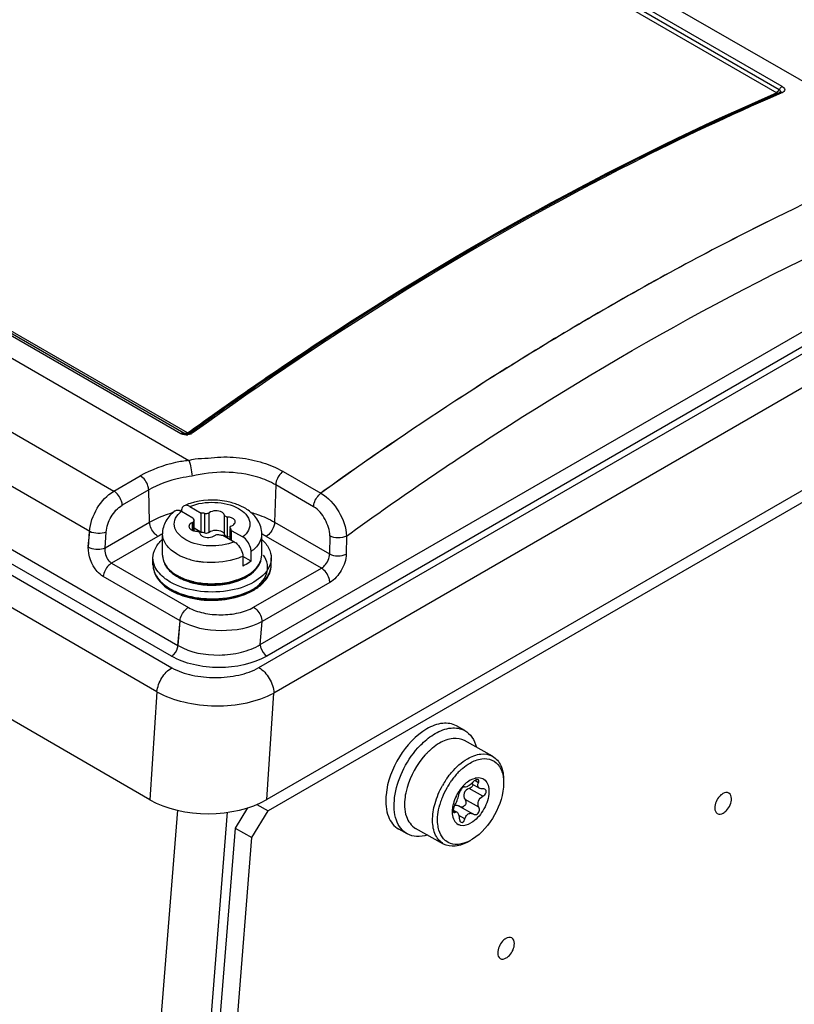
# Model space of a CAD drawing. Header units: inches. Extents: x 0 to 117, y 0 to 83.
# Tile 48 of 74: x 105.87 to 107.16, y 20.74 to 22.38. Entities that reach past the tile are written whole.
import ezdxf

# ---------------------------------------------------------------- set-up
doc = ezdxf.new("R2010")
doc.units = ezdxf.units.IN
doc.header["$LTSCALE"] = 6.431102
doc.header["$MEASUREMENT"] = 0
doc.layers.get('0').update_dxf_attribs({"linetype": 'CONTINUOUS'})

msp = doc.modelspace()

# ---------------------------------------------------------------- linework, layer by layer
at = {"color": 7, "linetype": 'CONTINUOUS'}
for p, q in [((97.9967, 27.5733), (107.371, 22.1611)), ((96.1307, 27.4291), (106.1488, 21.6452)), ((96.0241, 27.3675), (106.0238, 21.5943)), ((105.9835, 21.527), (95.9826, 27.3009)), ((99.8155, 26.4792), (107.1277, 22.2575)), ((99.8197, 26.4847), (107.1316, 22.2632)), ((107.1365, 22.2682), (99.8237, 26.4901)), ((98.8225, 25.9121), (106.1353, 21.6901)), ((106.14, 21.691), (98.8279, 25.9125)), ((106.1465, 21.6911), (98.8343, 25.9127)), ((106.2651, 21.3005), (110.7211, 23.8731)), ((106.2674, 21.3387), (110.6767, 23.8844)), ((110.6878, 23.8654), (106.2785, 21.3197)), ((110.7462, 23.8308), (106.2901, 21.2581)), ((110.7677, 23.6725), (106.2786, 21.0807)), ((110.7339, 23.6333), (106.2806, 21.0622)), ((107.1266, 22.2582), (107.1272, 22.2585)), ((107.1271, 22.258), (107.1281, 22.2567)), ((107.1272, 22.2585), (107.1285, 22.2594)), ((107.1273, 22.2574), (107.1277, 22.2575)), ((107.1274, 22.2574), (107.1281, 22.2567)), ((107.1283, 22.2563), (107.128, 22.2561)), ((107.1281, 22.2567), (107.1287, 22.2564)), ((107.1281, 22.2567), (107.1287, 22.2564)), ((107.1293, 22.2564), (107.1281, 22.2559)), ((107.1303, 22.2571), (107.1283, 22.2563)), ((107.1304, 22.2569), (107.1293, 22.2564)), ((107.1301, 22.261), (107.1316, 22.2632)), ((107.1315, 22.2577), (107.1303, 22.2571)), ((107.1317, 22.2574), (107.1304, 22.2569)), ((107.1335, 22.2564), (107.1311, 22.2554)), ((107.1327, 22.2582), (107.1315, 22.2577)), ((107.1331, 22.2584), (107.1332, 22.2584)), ((107.1332, 22.2584), (107.1332, 22.2584)), ((107.1332, 22.2584), (107.1332, 22.2584)), ((107.134, 22.2567), (107.1335, 22.2564)), ((107.1339, 22.2598), (107.1339, 22.2605)), ((107.1365, 22.2577), (107.134, 22.2567)), ((104.6769, 22.1765), (106.1304, 21.3373)), ((106.1196, 21.3194), (104.6658, 22.1587)), ((104.6496, 22.1494), (106.1204, 21.3002)), ((106.0955, 21.2602), (104.6247, 22.1094)), ((106.0838, 21.0804), (104.6736, 21.8945)), ((106.371, 21.8432), (106.3676, 21.8409)), ((106.2625, 21.77), (106.2568, 21.766)), ((106.1401, 21.6909), (106.14, 21.691)), ((106.14, 21.691), (106.1402, 21.6908)), ((106.1404, 21.6908), (106.1401, 21.6909)), ((106.1436, 21.6907), (106.1455, 21.6915)), ((106.1437, 21.6907), (106.1447, 21.6913)), ((106.1455, 21.6915), (106.1463, 21.692)), ((106.1463, 21.692), (106.1477, 21.6916)), ((106.1465, 21.6911), (106.1468, 21.6913)), ((106.1468, 21.6913), (106.1473, 21.6917)), ((106.1473, 21.6917), (106.1499, 21.6935)), ((106.1477, 21.6916), (106.1487, 21.6912)), ((106.1477, 21.6916), (106.1488, 21.6912)), ((106.1484, 21.6901), (106.1506, 21.691)), ((106.1488, 21.6912), (106.1501, 21.691)), ((106.149, 21.6911), (106.15, 21.6909)), ((106.15, 21.6909), (106.1493, 21.6907)), ((106.1499, 21.6935), (106.1503, 21.6938)), ((106.1503, 21.6938), (106.1507, 21.6941)), ((106.1521, 21.6921), (106.1517, 21.6917)), ((106.1545, 21.6938), (106.1521, 21.6921)), ((106.1528, 21.6924), (106.1521, 21.6921)), ((106.156, 21.6917), (106.1531, 21.69)), ((106.1408, 21.6906), (106.142, 21.6901)), ((106.1414, 21.6904), (106.1424, 21.6904)), ((106.1416, 21.6903), (106.1424, 21.6904)), ((106.1424, 21.6904), (106.1437, 21.6907)), ((106.1424, 21.6904), (106.1429, 21.6905)), ((106.1427, 21.6899), (106.1456, 21.6897)), ((106.1429, 21.6905), (106.1436, 21.6907)), ((106.1457, 21.69), (106.1451, 21.69)), ((106.1463, 21.69), (106.1457, 21.69)), ((106.3054, 21.6272), (106.3685, 21.5907)), ((106.0238, 21.5943), (106.0678, 21.6197)), ((106.0817, 21.5962), (106.0375, 21.5707)), ((106.0833, 21.5425), (106.0817, 21.5962)), ((106.2932, 21.6047), (106.2913, 21.5425)), ((106.3563, 21.5683), (106.2932, 21.6047)), ((106.3736, 21.5948), (106.3682, 21.5909)), ((106.3737, 21.5946), (106.3684, 21.5908)), ((106.1363, 21.5607), (106.1554, 21.5497)), ((106.1503, 21.5687), (106.1693, 21.5577)), ((106.1567, 21.5283), (106.1567, 21.5449)), ((106.1573, 21.5281), (106.1573, 21.5449)), ((106.1693, 21.5256), (106.1693, 21.5577)), ((106.1752, 21.5248), (106.1752, 21.557)), ((106.1825, 21.526), (106.1825, 21.5581)), ((106.2077, 21.5221), (106.2077, 21.5542)), ((106.2131, 21.5189), (106.2131, 21.5511)), ((105.9812, 21.5019), (105.9835, 21.527)), ((105.9814, 21.5011), (105.9831, 21.5272)), ((106.0092, 21.4998), (106.0833, 21.5425)), ((106.1547, 21.5289), (106.1547, 21.5421)), ((106.1693, 21.5256), (106.1573, 21.5325)), ((106.2173, 21.5337), (106.2174, 21.5343)), ((106.2173, 21.5139), (106.2173, 21.5323)), ((106.2179, 21.5136), (106.2179, 21.5323)), ((106.2192, 21.5289), (106.2383, 21.5179)), ((106.2192, 21.5289), (106.2192, 21.5128)), ((106.2913, 21.5425), (106.3828, 21.4898)), ((106.0092, 21.4998), (106.0109, 21.5258)), ((106.0972, 21.519), (106.02, 21.4744)), ((106.1046, 21.4879), (106.1046, 21.5232)), ((106.2053, 21.5209), (106.2243, 21.5099)), ((106.2077, 21.5221), (106.2078, 21.5217)), ((106.2112, 21.5192), (106.2131, 21.5189)), ((106.2131, 21.5189), (106.2173, 21.5183)), ((106.27, 21.4879), (106.27, 21.5232)), ((106.3693, 21.4659), (106.2774, 21.519)), ((106.3832, 21.5197), (106.3828, 21.4898)), ((106.411, 21.5194), (106.4106, 21.4895)), ((105.9814, 21.5011), (105.984, 21.4999)), ((106.0889, 21.4718), (106.0889, 21.483)), ((106.2523, 21.4777), (106.2384, 21.4857)), ((106.2384, 21.4857), (106.2384, 21.4696)), ((106.2523, 21.4777), (106.2523, 21.4937)), ((106.2857, 21.4718), (106.2857, 21.483)), ((106.02, 21.4744), (106.1478, 21.4006)), ((106.2565, 21.4008), (106.3693, 21.4659)), ((106.1343, 21.3782), (106.0061, 21.4522)), ((106.3832, 21.4421), (106.2704, 21.377)), ((106.1304, 21.3373), (106.1343, 21.3782)), ((106.1307, 21.3372), (106.134, 21.3784)), ((106.2674, 21.3387), (106.2704, 21.377)), ((106.0955, 21.2602), (106.0838, 21.0804)), ((106.2786, 21.0807), (106.2901, 21.2581)), ((106.6079, 21.1956), (106.594, 21.2034)), ((106.6543, 21.1528), (106.6077, 21.1788)), ((106.6074, 21.1016), (106.6076, 21.1015)), ((106.6076, 21.1015), (106.6074, 21.1016)), ((106.6172, 21.1131), (106.6124, 21.1099)), ((106.6177, 21.1134), (106.6218, 21.1153)), ((106.6189, 21.1072), (106.6324, 21.0996)), ((106.6215, 21.1057), (106.6212, 21.1044)), ((106.6218, 21.1153), (106.6256, 21.1166)), ((106.6308, 21.1088), (106.6246, 21.1123)), ((106.6382, 21.0863), (106.6153, 21.099)), ((106.6406, 21.0985), (106.6415, 21.0981)), ((107.0378, 21.0906), (107.0373, 21.0903)), ((106.2618, 21.0726), (106.2806, 21.0622)), ((106.5878, 21.0683), (106.5872, 21.0627)), ((106.5989, 21.0695), (106.6225, 21.0564)), ((106.5993, 21.0693), (106.5989, 21.0695)), ((106.6314, 21.0681), (106.6085, 21.0808)), ((106.1298, 21.0628), (105.9478, 18.7811)), ((106.0284, 18.7438), (106.2132, 21.0595)), ((106.2461, 21.0668), (106.2255, 21.0331)), ((106.2534, 21.0175), (106.2806, 21.0622)), ((106.5872, 21.0627), (106.5872, 21.0572)), ((106.5888, 21.0632), (106.5951, 21.0597)), ((106.5917, 21.0594), (106.5889, 21.0609)), ((106.5936, 21.0601), (106.5951, 21.0597)), ((106.6082, 21.0484), (106.5983, 21.0539)), ((106.6219, 21.0567), (106.6225, 21.0564)), ((107.0242, 21.0667), (107.0242, 21.0664)), ((106.2255, 21.0331), (106.0402, 18.7105)), ((106.2255, 21.0331), (106.2534, 21.0175)), ((106.5121, 21.0236), (106.4981, 21.0314)), ((106.5728, 21.0067), (106.5262, 21.0327)), ((106.068, 18.695), (106.2534, 21.0175)), ((106.6167, 21.0121), (106.6146, 21.0109)), ((106.6207, 21.0147), (106.6187, 21.0134)), ((106.6764, 20.8493), (106.6759, 20.8489)), ((106.6628, 20.8253), (106.6628, 20.825))]:
    msp.add_line(p, q, dxfattribs=at)
for points in [[(107.1332, 22.2584), (107.1332, 22.2584), (107.1331, 22.2584), (107.133, 22.2583), (107.1328, 22.2582), (107.1327, 22.2582)], [(106.1414, 21.6904), (106.141, 21.6905), (106.1407, 21.6907), (106.1404, 21.6908)], [(106.1521, 21.6921), (106.1519, 21.6919), (106.1516, 21.6917), (106.1512, 21.6915), (106.1508, 21.6913), (106.1503, 21.6911), (106.15, 21.6909)], [(106.1439, 21.69), (106.1434, 21.69), (106.1428, 21.6901), (106.1423, 21.6902), (106.1419, 21.6903), (106.1414, 21.6904)], [(106.1451, 21.69), (106.1445, 21.69), (106.1439, 21.69)], [(106.1493, 21.6907), (106.1487, 21.6905), (106.1481, 21.6903), (106.1475, 21.6902), (106.1469, 21.6901), (106.1463, 21.69)]]:
    msp.add_lwpolyline(points, dxfattribs=at)
for centre, radius, start, end in [((108.8298, 18.3171), 4.2907, 113.366, 113.9187), ((107.1221, 22.2673), 0.0102, 308.9721, 313.4206), ((107.1213, 22.2682), 0.0114, 313.408, 317.3974), ((107.1207, 22.2687), 0.0122, 317.3814, 320.3178), ((107.1342, 22.2549), 0.00356, 126.6085, 135.7243), ((107.134, 22.2552), 0.00328, 107.6092, 126.6231), ((109.061, 18.1319), 4.3696, 112.7573, 116.2807), ((109.069, 18.1041), 4.3981, 112.7113, 116.2142), ((109.2166, 17.798), 4.7379, 116.1806, 120.0214), ((109.2823, 17.6786), 4.874, 116.2542, 119.9869), ((109.4638, 17.353), 5.2469, 119.9275, 123.1884), ((109.535, 17.2333), 5.386, 119.9477, 123.1249), ((109.5923, 16.9469), 5.8609, 123.38073, 124.62023), ((109.7114, 16.7743), 6.0705, 124.68614, 125.74304), ((109.8094, 16.8074), 5.8927, 123.09607, 125.66629), ((109.841, 16.7703), 5.941, 123.15644, 125.70576), ((106.1387, 21.6887), 0.00265, 60.0784, 67.219), ((106.1438, 21.6971), 0.00721, 240.0453, 245.0488), ((106.1401, 21.6984), 0.00849, 302.9604, 306.0412), ((106.1398, 21.6988), 0.00901, 306.0287, 307.9411), ((106.1515, 21.6988), 0.00818, 239.9872, 242.1453), ((106.1504, 21.6961), 0.00517, 251.4628, 254.5194), ((106.1461, 21.6995), 0.00964, 297.5412, 302.0039), ((106.1466, 21.6988), 0.00871, 302.0099, 305.8881), ((109.7713, 16.6907), 6.1734, 125.74047, 125.89058), ((106.1447, 21.6995), 0.00977, 253.9602, 258.0552), ((106.144, 21.7107), 0.0227, 270.7527, 277.5571), ((106.145, 21.7022), 0.0125, 272.7069, 276.1779), ((106.1451, 21.7023), 0.0127, 276.1078, 282.1366), ((106.1451, 21.7021), 0.0124, 282.1337, 285.1998), ((106.1447, 21.7084), 0.0203, 290.6144, 294.4103), ((106.183, 21.3433), 0.2237, 102.1044, 102.4929), ((106.1804, 21.4808), 0.0976, 107.7069, 113.8727), ((106.178, 21.3628), 0.2037, 105.8404, 106.4053), ((105.9928, 21.5453), 0.0206, 241.9375, 243.039), ((106.1604, 21.4093), 0.1266, 116.1146, 119.9564), ((106.1693, 21.502), 0.0236, 81.8305, 89.9306), ((106.1696, 21.5042), 0.0213, 74.9309, 81.8572), ((106.2142, 21.4093), 0.1266, 60.044, 63.8854), ((106.0215, 21.4994), 0.0404, 176.3872, 177.4973), ((106.1698, 21.5606), 0.0821, 240.1387, 244.0426), ((106.1699, 21.5608), 0.0823, 240.3178, 244.0367), ((106.1737, 21.5684), 0.0908, 244.0068, 245.9774), ((106.1771, 21.5762), 0.0993, 246.0008, 249.6843), ((106.1797, 21.583), 0.1066, 249.6554, 251.0594), ((106.1821, 21.5901), 0.1141, 251.0907, 255.775), ((106.1849, 21.6011), 0.1255, 255.7776, 260.1428), ((106.1865, 21.6101), 0.1345, 260.1172, 262.8686), ((106.187, 21.6139), 0.1384, 262.8605, 264.2093), ((106.1682, 21.5174), 0.0762, 238.1658, 240.0079), ((106.1679, 21.5218), 0.0782, 240.0091, 241.6587), ((106.1705, 21.5215), 0.0809, 240.0154, 242.4452), ((106.1725, 21.5304), 0.0879, 241.7183, 246.5065), ((106.1744, 21.5291), 0.0894, 242.4778, 247.0047), ((106.1779, 21.5327), 0.0926, 241.3336, 246.8119), ((106.1787, 21.5449), 0.1037, 246.5146, 252.0574), ((106.1777, 21.5366), 0.0976, 246.9697, 249.0981), ((106.1803, 21.538), 0.0984, 246.7587, 247.4398), ((106.1814, 21.5409), 0.1015, 247.4521, 250.7552), ((106.1796, 21.5418), 0.1032, 249.097, 251.1438), ((106.1815, 21.5531), 0.1124, 251.9875, 252.6849), ((106.1824, 21.5435), 0.1043, 250.7439, 251.8207), ((106.183, 21.558), 0.1175, 252.7059, 256.5043), ((106.192, 21.5569), 0.1163, 283.8034, 287.2709), ((106.1939, 21.54), 0.1005, 288.5944, 289.0295), ((106.1938, 21.5511), 0.1102, 287.2863, 288.8275), ((106.1956, 21.5353), 0.0955, 289.0023, 292.5201), ((106.1943, 21.5436), 0.1051, 288.1623, 290.1653), ((106.1981, 21.5291), 0.0888, 292.5425, 294.0992), ((106.1644, 21.5077), 0.091, 238.4612, 240.0058), ((106.164, 21.5118), 0.0926, 240.0066, 241.3971), ((106.1671, 21.5123), 0.0963, 240.0154, 242.4371), ((106.1694, 21.522), 0.1041, 241.4655, 246.4668), ((106.1814, 21.5468), 0.1085, 251.1428, 253.118), ((106.1829, 21.545), 0.1059, 251.8231, 254.0555), ((106.1829, 21.5517), 0.1137, 253.1176, 255.0281), ((106.1838, 21.5551), 0.1171, 255.0219, 255.7611), ((106.1832, 21.5461), 0.1071, 254.0526, 254.9059), ((106.1843, 21.5573), 0.1194, 255.7622, 256.8772), ((106.1834, 21.5468), 0.1078, 254.9068, 256.7491), ((106.184, 21.562), 0.1216, 256.4838, 257.0471), ((106.1902, 21.5578), 0.1199, 282.4906, 284.3238), ((106.191, 21.5498), 0.1107, 283.612, 284.8141), ((106.1923, 21.5447), 0.1055, 284.7914, 288.569), ((106.191, 21.5609), 0.1204, 283.5946, 283.8224), ((106.1913, 21.5533), 0.1153, 284.3236, 286.2094), ((106.1927, 21.5486), 0.1104, 286.2083, 288.1633), ((106.1703, 21.5185), 0.1032, 242.4352, 244.7403), ((106.1834, 21.5543), 0.1415, 254.9779, 256.8264), ((106.1825, 21.5438), 0.1298, 255.1169, 256.6948), ((106.179, 21.4571), 0.0906, 240.1957, 240.4014), ((106.6213, 21.0843), 0.1061, 129.3412, 131.9663), ((106.6319, 21.0733), 0.1214, 136.8037, 138.1032), ((106.629, 21.076), 0.1174, 134.273, 136.8086), ((106.6255, 21.0797), 0.1123, 131.9613, 134.2735), ((106.6819, 21.0439), 0.1179, 137.0468, 141.8224), ((106.6769, 21.0484), 0.1112, 136.545, 137.0053), ((106.6745, 21.0507), 0.1079, 133.1463, 136.5612), ((106.6248, 21.0686), 0.1174, 164.0548, 168.4735), ((106.6938, 21.0351), 0.141, 146.1492, 150.5856), ((106.6925, 21.036), 0.1394, 144.9829, 146.147), ((106.6924, 21.0359), 0.1311, 150.2883, 150.7978), ((106.6925, 21.0358), 0.1312, 146.3778, 150.2899), ((106.6912, 21.0367), 0.1297, 144.9683, 146.3765), ((106.69, 21.0375), 0.1282, 143.9108, 144.9679), ((106.688, 21.039), 0.1258, 141.9792, 143.9141), ((106.6864, 21.0402), 0.1237, 141.7828, 141.9747), ((106.6555, 21.0571), 0.0683, 139.4688, 144.4527), ((106.6527, 21.0594), 0.0647, 139.1511, 139.4296), ((106.652, 21.06), 0.0637, 136.8741, 139.1558), ((106.6105, 21.0934), 0.00928, 126.0408, 129.1207), ((106.6093, 21.095), 0.00735, 122.4587, 126.0578), ((106.6501, 21.0618), 0.0612, 133.6531, 136.884), ((106.607, 21.1009), 0.000839, 61.0483, 69.545), ((106.6479, 21.064), 0.058, 131.6336, 133.6452), ((106.6455, 21.0668), 0.0544, 128.5358, 131.6478), ((106.6435, 21.0693), 0.0512, 127.4978, 128.5158), ((106.6364, 21.0798), 0.0385, 119.0989, 120.0013), ((106.6317, 21.0916), 0.0257, 102.5911, 103.7723), ((106.5872, 21.0779), 0.1107, 174.5806, 175.7497), ((106.6141, 21.0707), 0.1065, 169.0588, 172.3394), ((106.6188, 21.0699), 0.1112, 168.7764, 169.0809), ((106.6195, 21.0697), 0.1119, 168.5046, 168.7764), ((106.692, 21.036), 0.1307, 150.7812, 158.5588), ((106.6595, 21.0542), 0.0733, 149.4938, 154.4556), ((106.6592, 21.0544), 0.0729, 144.4325, 149.5176), ((106.6747, 21.042), 0.1124, 164.3847, 164.6182), ((106.681, 21.0402), 0.119, 159.6588, 164.3442), ((106.6874, 21.0379), 0.1257, 158.5828, 159.6957), ((106.6458, 21.0586), 0.0588, 164.7775, 170.5225), ((106.5927, 21.0584), 0.0128, 64.3971, 69.9954), ((106.5923, 21.0575), 0.0137, 60.9124, 64.4233), ((106.603, 21.0746), 0.00636, 283.6628, 289.4327), ((106.6252, 21.0612), 0.00551, 240.9642, 264.1422), ((106.587, 21.0677), 0.0629, 292.6627, 298.0316), ((106.5844, 21.0728), 0.0686, 297.9817, 300.0075)]:
    msp.add_arc(centre, radius, start, end, dxfattribs=at)
msp.add_ellipse((106.1815, 21.1372), major_axis=(0.138, 0.0007), ratio=0.579641, start_param=-2.360273, end_param=-0.793488, dxfattribs=at)
for points, knots in [([(107.1365, 22.2682), (107.136, 22.2679), (107.134, 22.2668), (107.1325, 22.2648), (107.1316, 22.2632)], [0, 0, 0, 0, 0.221942, 1, 1, 1, 1]), ([(107.1365, 22.2682), (107.1385, 22.267), (107.1431, 22.2628), (107.1385, 22.2586), (107.1365, 22.2577)], [0, 0, 0, 0, 0.519273, 1, 1, 1, 1]), ([(106.1507, 21.6941), (106.2306, 21.7518), (106.5406, 21.9648), (106.8723, 22.1475), (107.1273, 22.2574)], [0, 0, 0, 0, 0.261822, 1, 1, 1, 1]), ([(107.128, 22.2561), (107.0459, 22.2206), (106.7062, 22.0609), (106.3861, 21.8612), (106.1545, 21.6938)], [0, 0, 0, 0, 0.238406, 1, 1, 1, 1]), ([(107.1311, 22.2554), (107.0489, 22.2198), (106.7086, 22.0597), (106.388, 21.8595), (106.156, 21.6917)], [0, 0, 0, 0, 0.23834, 1, 1, 1, 1]), ([(107.1339, 22.2605), (107.1338, 22.2613), (107.1329, 22.2623), (107.1319, 22.263), (107.1316, 22.2632)], [0, 0, 0, 0, 0.700595, 1, 1, 1, 1]), ([(107.0902, 22.2393), (107.0298, 22.2125), (106.782, 22.0958), (106.5446, 21.9574), (106.371, 21.8432)], [0, 0, 0, 0, 0.241193, 1, 1, 1, 1]), ([(106.411, 21.5194), (106.4925, 21.5783), (106.8089, 21.7951), (107.1486, 21.9793), (107.41, 22.088)], [0, 0, 0, 0, 0.262095, 1, 1, 1, 1]), ([(106.1353, 21.6901), (106.1357, 21.6904), (106.137, 21.6912), (106.1387, 21.6916), (106.1397, 21.6911)], [0, 0, 0, 0, 0.298813, 1, 1, 1, 1]), ([(106.1443, 21.688), (106.1435, 21.688), (106.1404, 21.6882), (106.1373, 21.689), (106.1353, 21.6901)], [0, 0, 0, 0, 0.268175, 1, 1, 1, 1]), ([(106.1488, 21.6452), (106.1412, 21.6445), (106.1131, 21.6401), (106.086, 21.6298), (106.0678, 21.6197)], [0, 0, 0, 0, 0.267996, 1, 1, 1, 1]), ([(106.1488, 21.6452), (106.1552, 21.6483), (106.1701, 21.6483), (106.191, 21.6504), (106.2121, 21.6517), (106.2327, 21.6501), (106.2526, 21.6468), (106.2774, 21.6407), (106.2947, 21.633), (106.3054, 21.6272)], [0, 0, 0, 0, 0.13222, 0.266143, 0.395706, 0.524435, 0.650952, 0.772625, 1, 1, 1, 1]), ([(106.1488, 21.6452), (106.1502, 21.6413), (106.1523, 21.6326), (106.1537, 21.6239), (106.1541, 21.6193)], [0, 0, 0, 0, 0.472487, 1, 1, 1, 1]), ([(106.2932, 21.6047), (106.2838, 21.6101), (106.2398, 21.6283), (106.1894, 21.628), (106.1541, 21.6193)], [0, 0, 0, 0, 0.229168, 1, 1, 1, 1]), ([(106.3054, 21.6272), (106.3, 21.6233), (106.2948, 21.6154), (106.2932, 21.6068), (106.2932, 21.6047)], [0, 0, 0, 0, 0.761392, 1, 1, 1, 1]), ([(106.0817, 21.5962), (106.0816, 21.5984), (106.0798, 21.6076), (106.0739, 21.6162), (106.0678, 21.6197)], [0, 0, 0, 0, 0.242518, 1, 1, 1, 1]), ([(106.1541, 21.6193), (106.1473, 21.6184), (106.1223, 21.614), (106.0978, 21.6055), (106.0817, 21.5962)], [0, 0, 0, 0, 0.266717, 1, 1, 1, 1]), ([(105.9832, 21.5271), (105.9841, 21.5407), (105.9937, 21.5668), (106.0123, 21.5877), (106.0238, 21.5943)], [0, 0, 0, 0, 0.508297, 1, 1, 1, 1]), ([(106.0377, 21.5708), (106.0376, 21.573), (106.0358, 21.5822), (106.0299, 21.5908), (106.0238, 21.5943)], [0, 0, 0, 0, 0.242503, 1, 1, 1, 1]), ([(106.1503, 21.5687), (106.1632, 21.5742), (106.1914, 21.5781), (106.2195, 21.572), (106.2313, 21.5653)], [0, 0, 0, 0, 0.508504, 1, 1, 1, 1]), ([(106.2309, 21.5712), (106.2248, 21.5737), (106.1987, 21.5812), (106.1701, 21.58), (106.1507, 21.5738)], [0, 0, 0, 0, 0.244874, 1, 1, 1, 1]), ([(106.3563, 21.5683), (106.3564, 21.5704), (106.358, 21.5789), (106.3632, 21.5869), (106.3685, 21.5907)], [0, 0, 0, 0, 0.238445, 1, 1, 1, 1]), ([(106.3684, 21.5908), (106.3808, 21.5837), (106.4004, 21.5614), (106.4106, 21.5336), (106.411, 21.5194)], [0, 0, 0, 0, 0.500061, 1, 1, 1, 1]), ([(106.0109, 21.5258), (106.0115, 21.5349), (106.0177, 21.5522), (106.0299, 21.5663), (106.0375, 21.5707)], [0, 0, 0, 0, 0.508325, 1, 1, 1, 1]), ([(106.1257, 21.5613), (106.1196, 21.5567), (106.109, 21.5457), (106.1046, 21.5306), (106.1046, 21.5232)], [0, 0, 0, 0, 0.507745, 1, 1, 1, 1]), ([(106.1433, 21.5133), (106.1347, 21.5182), (106.1221, 21.5301), (106.1257, 21.5504), (106.1324, 21.5575), (106.1363, 21.5607)], [0, 0, 0, 0, 0.512848, 0.737944, 1, 1, 1, 1]), ([(106.1257, 21.5613), (106.1264, 21.5618), (106.1298, 21.5634), (106.1339, 21.5621), (106.1363, 21.5607)], [0, 0, 0, 0, 0.222359, 1, 1, 1, 1]), ([(106.1409, 21.57), (106.1402, 21.5697), (106.1371, 21.5676), (106.1362, 21.5636), (106.1362, 21.5608)], [0, 0, 0, 0, 0.222424, 1, 1, 1, 1]), ([(106.1503, 21.5687), (106.1495, 21.5692), (106.1466, 21.5706), (106.143, 21.571), (106.1409, 21.57)], [0, 0, 0, 0, 0.290321, 1, 1, 1, 1]), ([(106.2037, 21.5592), (106.2005, 21.5611), (106.1929, 21.5623), (106.1853, 21.5604), (106.1825, 21.5581)], [0, 0, 0, 0, 0.51281, 1, 1, 1, 1]), ([(106.2313, 21.5653), (106.2399, 21.5604), (106.2526, 21.5485), (106.2489, 21.5282), (106.2422, 21.5211), (106.2383, 21.5179)], [0, 0, 0, 0, 0.512848, 0.737944, 1, 1, 1, 1]), ([(106.27, 21.5232), (106.27, 21.5309), (106.2652, 21.5468), (106.2536, 21.558), (106.2471, 21.5626)], [0, 0, 0, 0, 0.49113, 1, 1, 1, 1]), ([(106.3832, 21.5197), (106.3833, 21.5292), (106.3768, 21.5479), (106.3645, 21.5636), (106.3563, 21.5683)], [0, 0, 0, 0, 0.502699, 1, 1, 1, 1]), ([(106.0833, 21.5425), (106.086, 21.5441), (106.098, 21.5505), (106.1107, 21.5553), (106.1205, 21.5582)], [0, 0, 0, 0, 0.237222, 1, 1, 1, 1]), ([(106.1573, 21.5449), (106.1573, 21.544), (106.1562, 21.5428), (106.1551, 21.5422), (106.1547, 21.5421)], [0, 0, 0, 0, 0.69439, 1, 1, 1, 1]), ([(106.1825, 21.5581), (106.1821, 21.5577), (106.1798, 21.5565), (106.1771, 21.5564), (106.1752, 21.557)], [0, 0, 0, 0, 0.221048, 1, 1, 1, 1]), ([(106.2077, 21.5542), (106.2077, 21.5547), (106.207, 21.5568), (106.2052, 21.5583), (106.2037, 21.5592)], [0, 0, 0, 0, 0.220593, 1, 1, 1, 1]), ([(106.2131, 21.5511), (106.2124, 21.5511), (106.2104, 21.5514), (106.2079, 21.5527), (106.2077, 21.5542)], [0, 0, 0, 0, 0.313288, 1, 1, 1, 1]), ([(106.2217, 21.5488), (106.2211, 21.5491), (106.2184, 21.5504), (106.2154, 21.551), (106.2131, 21.5511)], [0, 0, 0, 0, 0.229821, 1, 1, 1, 1]), ([(106.2258, 21.5431), (106.2258, 21.5437), (106.2254, 21.5461), (106.2233, 21.5478), (106.2217, 21.5488)], [0, 0, 0, 0, 0.220987, 1, 1, 1, 1]), ([(106.2522, 21.5587), (106.2558, 21.5577), (106.2692, 21.5535), (106.2823, 21.5478), (106.2913, 21.5425)], [0, 0, 0, 0, 0.262641, 1, 1, 1, 1]), ([(106.0109, 21.5258), (106.0067, 21.524), (105.9971, 21.523), (105.9877, 21.5249), (105.9835, 21.527)], [0, 0, 0, 0, 0.492845, 1, 1, 1, 1]), ([(106.0972, 21.519), (106.0953, 21.5201), (106.0881, 21.5261), (106.0835, 21.5355), (106.0833, 21.5425)], [0, 0, 0, 0, 0.239281, 1, 1, 1, 1]), ([(106.1547, 21.5421), (106.1539, 21.5417), (106.1512, 21.5404), (106.1488, 21.5376), (106.1488, 21.5355)], [0, 0, 0, 0, 0.304715, 1, 1, 1, 1]), ([(106.1488, 21.5355), (106.1488, 21.5349), (106.1492, 21.5325), (106.1513, 21.5308), (106.1529, 21.5298)], [0, 0, 0, 0, 0.220988, 1, 1, 1, 1]), ([(106.1529, 21.5298), (106.1535, 21.5295), (106.1562, 21.5282), (106.1592, 21.5276), (106.1615, 21.5275)], [0, 0, 0, 0, 0.229821, 1, 1, 1, 1]), ([(106.1615, 21.5275), (106.1622, 21.5275), (106.1642, 21.5272), (106.1667, 21.5259), (106.1669, 21.5244)], [0, 0, 0, 0, 0.313288, 1, 1, 1, 1]), ([(106.1825, 21.526), (106.1853, 21.5282), (106.1929, 21.5302), (106.2005, 21.5289), (106.2037, 21.527)], [0, 0, 0, 0, 0.487167, 1, 1, 1, 1]), ([(106.2037, 21.527), (106.2043, 21.5267), (106.206, 21.5255), (106.2075, 21.5236), (106.2077, 21.5221)], [0, 0, 0, 0, 0.290677, 1, 1, 1, 1]), ([(106.2199, 21.5365), (106.2207, 21.5369), (106.2234, 21.5382), (106.2258, 21.541), (106.2258, 21.5431)], [0, 0, 0, 0, 0.304716, 1, 1, 1, 1]), ([(106.2913, 21.5425), (106.2913, 21.5403), (106.2894, 21.5311), (106.2835, 21.5225), (106.2774, 21.519)], [0, 0, 0, 0, 0.242518, 1, 1, 1, 1]), ([(106.0889, 21.483), (106.0889, 21.4885), (106.092, 21.5003), (106.0998, 21.5095), (106.1044, 21.5137)], [0, 0, 0, 0, 0.468093, 1, 1, 1, 1]), ([(106.1289, 21.4894), (106.1221, 21.4934), (106.1103, 21.5024), (106.1046, 21.5168), (106.1046, 21.5232)], [0, 0, 0, 0, 0.550992, 1, 1, 1, 1]), ([(106.2243, 21.5099), (106.2114, 21.5044), (106.1832, 21.5005), (106.1551, 21.5066), (106.1433, 21.5133)], [0, 0, 0, 0, 0.508504, 1, 1, 1, 1]), ([(106.1669, 21.5244), (106.1669, 21.5239), (106.1676, 21.5218), (106.1694, 21.5203), (106.1709, 21.5194)], [0, 0, 0, 0, 0.220593, 1, 1, 1, 1]), ([(106.1709, 21.5194), (106.1741, 21.5175), (106.1817, 21.5163), (106.1893, 21.5182), (106.1921, 21.5205)], [0, 0, 0, 0, 0.51281, 1, 1, 1, 1]), ([(106.1752, 21.5248), (106.1771, 21.5243), (106.1798, 21.5244), (106.1821, 21.5256), (106.1825, 21.526)], [0, 0, 0, 0, 0.778658, 1, 1, 1, 1]), ([(106.1921, 21.5205), (106.1925, 21.5209), (106.1948, 21.5221), (106.1975, 21.5222), (106.1994, 21.5216)], [0, 0, 0, 0, 0.221048, 1, 1, 1, 1]), ([(106.2078, 21.5217), (106.2079, 21.5214), (106.2087, 21.5201), (106.2101, 21.5195), (106.2112, 21.5192)], [0, 0, 0, 0, 0.207541, 1, 1, 1, 1]), ([(106.2523, 21.4937), (106.2523, 21.496), (106.2506, 21.5054), (106.2445, 21.5143), (106.2383, 21.5179)], [0, 0, 0, 0, 0.240665, 1, 1, 1, 1]), ([(106.27, 21.5232), (106.27, 21.5178), (106.2662, 21.5059), (106.2574, 21.4975), (106.2523, 21.4937)], [0, 0, 0, 0, 0.45966, 1, 1, 1, 1]), ([(106.2702, 21.5137), (106.2748, 21.5095), (106.2826, 21.5003), (106.2857, 21.4885), (106.2857, 21.483)], [0, 0, 0, 0, 0.532418, 1, 1, 1, 1]), ([(106.411, 21.5194), (106.4068, 21.5172), (106.3971, 21.5155), (106.3874, 21.5174), (106.3832, 21.5197)], [0, 0, 0, 0, 0.498599, 1, 1, 1, 1]), ([(106.0061, 21.4522), (106.0023, 21.4544), (105.988, 21.4669), (105.9806, 21.4868), (105.9812, 21.5011)], [0, 0, 0, 0, 0.236292, 1, 1, 1, 1]), ([(105.984, 21.4999), (105.9881, 21.4983), (105.9967, 21.497), (106.0054, 21.4981), (106.0092, 21.4998)], [0, 0, 0, 0, 0.516056, 1, 1, 1, 1]), ([(106.0092, 21.4998), (106.008, 21.4926), (106.011, 21.482), (106.0181, 21.4756), (106.02, 21.4744)], [0, 0, 0, 0, 0.765589, 1, 1, 1, 1]), ([(106.2243, 21.5099), (106.2263, 21.5087), (106.2336, 21.5026), (106.2384, 21.4929), (106.2384, 21.4857)], [0, 0, 0, 0, 0.240205, 1, 1, 1, 1]), ([(106.1046, 21.4879), (106.1046, 21.4811), (106.1099, 21.4664), (106.1214, 21.4568), (106.128, 21.4527)], [0, 0, 0, 0, 0.467241, 1, 1, 1, 1]), ([(106.1046, 21.4879), (106.1046, 21.4814), (106.1103, 21.4671), (106.122, 21.4581), (106.1288, 21.4541)], [0, 0, 0, 0, 0.449242, 1, 1, 1, 1]), ([(106.1527, 21.4174), (106.17, 21.4133), (106.2049, 21.4118), (106.2456, 21.4229), (106.2692, 21.4405), (106.2792, 21.4558), (106.2808, 21.4729), (106.2759, 21.4831), (106.2727, 21.4875)], [0, 0, 0, 0, 0.30948, 0.595252, 0.713309, 0.813329, 0.904104, 1, 1, 1, 1]), ([(106.2384, 21.4857), (106.2337, 21.4836), (106.2127, 21.4761), (106.1899, 21.4745), (106.173, 21.4762)], [0, 0, 0, 0, 0.234481, 1, 1, 1, 1]), ([(106.2384, 21.4857), (106.2337, 21.4836), (106.2127, 21.4761), (106.1899, 21.4745), (106.173, 21.4762)], [0, 0, 0, 0, 0.23448, 1, 1, 1, 1]), ([(106.2293, 21.4468), (106.2402, 21.4505), (106.259, 21.4595), (106.27, 21.4792), (106.27, 21.4879)], [0, 0, 0, 0, 0.569821, 1, 1, 1, 1]), ([(106.2306, 21.4449), (106.2411, 21.4488), (106.2558, 21.4569), (106.2679, 21.4739), (106.27, 21.4834), (106.27, 21.4879)], [0, 0, 0, 0, 0.545572, 0.780037, 1, 1, 1, 1]), ([(106.2523, 21.4777), (106.2513, 21.4769), (106.2469, 21.4739), (106.2421, 21.4713), (106.2384, 21.4696)], [0, 0, 0, 0, 0.238891, 1, 1, 1, 1]), ([(106.3693, 21.4659), (106.3712, 21.4671), (106.3784, 21.4731), (106.3828, 21.4827), (106.3828, 21.4898)], [0, 0, 0, 0, 0.23842, 1, 1, 1, 1]), ([(106.3828, 21.4898), (106.3869, 21.4874), (106.3966, 21.4856), (106.4064, 21.4872), (106.4106, 21.4895)], [0, 0, 0, 0, 0.500889, 1, 1, 1, 1]), ([(106.4106, 21.4895), (106.4104, 21.48), (106.4041, 21.4616), (106.3913, 21.4468), (106.3832, 21.4421)], [0, 0, 0, 0, 0.503288, 1, 1, 1, 1]), ([(106.02, 21.4744), (106.0182, 21.4734), (106.0113, 21.4677), (106.0068, 21.459), (106.0061, 21.4522)], [0, 0, 0, 0, 0.236662, 1, 1, 1, 1]), ([(106.0889, 21.4718), (106.0889, 21.4638), (106.0952, 21.4464), (106.1089, 21.435), (106.1168, 21.4302)], [0, 0, 0, 0, 0.464692, 1, 1, 1, 1]), ([(106.0889, 21.4718), (106.0889, 21.4641), (106.0956, 21.447), (106.1096, 21.4363), (106.1177, 21.4316)], [0, 0, 0, 0, 0.449243, 1, 1, 1, 1]), ([(106.1177, 21.4429), (106.1148, 21.4446), (106.1047, 21.4512), (106.0959, 21.4604), (106.0922, 21.4684)], [0, 0, 0, 0, 0.278874, 1, 1, 1, 1]), ([(106.2824, 21.4684), (106.2774, 21.4575), (106.255, 21.4383), (106.2117, 21.4257), (106.1631, 21.4255), (106.1311, 21.4351), (106.1177, 21.4429)], [0, 0, 0, 0, 0.199992, 0.458345, 0.741427, 1, 1, 1, 1]), ([(106.1278, 21.4265), (106.1436, 21.4196), (106.1786, 21.4126), (106.2222, 21.4168), (106.2531, 21.4286), (106.2708, 21.4404), (106.2827, 21.455), (106.2857, 21.4665), (106.2857, 21.4718)], [0, 0, 0, 0, 0.279695, 0.56892, 0.699982, 0.81491, 0.913117, 1, 1, 1, 1]), ([(106.1512, 21.4165), (106.1663, 21.413), (106.1973, 21.4107), (106.2345, 21.418), (106.2596, 21.4304), (106.2739, 21.4421), (106.2834, 21.456), (106.2857, 21.4667), (106.2857, 21.4718)], [0, 0, 0, 0, 0.288142, 0.567041, 0.691978, 0.804184, 0.905284, 1, 1, 1, 1]), ([(106.3832, 21.4421), (106.3832, 21.4444), (106.3814, 21.4536), (106.3755, 21.4624), (106.3693, 21.4659)], [0, 0, 0, 0, 0.241404, 1, 1, 1, 1]), ([(106.1223, 21.4289), (106.1243, 21.4278), (106.1329, 21.4235), (106.1421, 21.4202), (106.1492, 21.4183)], [0, 0, 0, 0, 0.237226, 1, 1, 1, 1]), ([(106.1568, 21.4435), (106.1721, 21.44), (106.1936, 21.439), (106.2142, 21.4426), (106.2193, 21.4438)], [0, 0, 0, 0, 0.752737, 1, 1, 1, 1]), ([(106.1587, 21.4419), (106.173, 21.4386), (106.1931, 21.4377), (106.2123, 21.441), (106.217, 21.4422)], [0, 0, 0, 0, 0.752772, 1, 1, 1, 1]), ([(106.1262, 21.4251), (106.1278, 21.4244), (106.1345, 21.4214), (106.1414, 21.4191), (106.1468, 21.4177)], [0, 0, 0, 0, 0.242238, 1, 1, 1, 1]), ([(106.134, 21.3784), (106.1346, 21.3852), (106.1391, 21.3939), (106.146, 21.3996), (106.1478, 21.4006)], [0, 0, 0, 0, 0.763153, 1, 1, 1, 1]), ([(106.1478, 21.4006), (106.1555, 21.3962), (106.1736, 21.3901), (106.2022, 21.3875), (106.2308, 21.3903), (106.2488, 21.3964), (106.2565, 21.4008)], [0, 0, 0, 0, 0.237917, 0.500263, 0.762346, 1, 1, 1, 1]), ([(106.2565, 21.4008), (106.2585, 21.3997), (106.2657, 21.3936), (106.2703, 21.3841), (106.2704, 21.377)], [0, 0, 0, 0, 0.239768, 1, 1, 1, 1]), ([(106.2704, 21.377), (106.2501, 21.3658), (106.2022, 21.3574), (106.1546, 21.3667), (106.1343, 21.3783)], [0, 0, 0, 0, 0.49825, 1, 1, 1, 1]), ([(106.1196, 21.3194), (106.1211, 21.3202), (106.1266, 21.3248), (106.1302, 21.3318), (106.1307, 21.3372)], [0, 0, 0, 0, 0.236665, 1, 1, 1, 1]), ([(106.1307, 21.3372), (106.151, 21.3254), (106.1884, 21.3187), (106.2352, 21.3244), (106.2578, 21.3329), (106.2674, 21.3387)], [0, 0, 0, 0, 0.497229, 0.76094, 1, 1, 1, 1]), ([(106.2674, 21.3387), (106.2674, 21.3369), (106.2688, 21.3295), (106.2736, 21.3225), (106.2785, 21.3197)], [0, 0, 0, 0, 0.2414, 1, 1, 1, 1]), ([(106.2785, 21.3197), (106.255, 21.3061), (106.2116, 21.2977), (106.1572, 21.3034), (106.1309, 21.3129), (106.1196, 21.3194)], [0, 0, 0, 0, 0.497715, 0.761696, 1, 1, 1, 1]), ([(106.0955, 21.2602), (106.0963, 21.2683), (106.1023, 21.2838), (106.1135, 21.2962), (106.1204, 21.3002)], [0, 0, 0, 0, 0.506765, 1, 1, 1, 1]), ([(106.1204, 21.3002), (106.1307, 21.2943), (106.1548, 21.2862), (106.1928, 21.2827), (106.2308, 21.2864), (106.2548, 21.2945), (106.2651, 21.3005)], [0, 0, 0, 0, 0.237905, 0.500245, 0.76234, 1, 1, 1, 1]), ([(106.2651, 21.3005), (106.2724, 21.2963), (106.284, 21.283), (106.2899, 21.2665), (106.2901, 21.2581)], [0, 0, 0, 0, 0.497635, 1, 1, 1, 1]), ([(106.0955, 21.2602), (106.1094, 21.2524), (106.1415, 21.2408), (106.1928, 21.235), (106.244, 21.2397), (106.2762, 21.2505), (106.2901, 21.2581)], [0, 0, 0, 0, 0.237748, 0.501461, 0.764313, 1, 1, 1, 1]), ([(106.594, 21.2033), (106.5873, 21.2071), (106.5692, 21.2098), (106.5529, 21.2031), (106.5448, 21.1984)], [0, 0, 0, 0, 0.451957, 1, 1, 1, 1]), ([(106.5588, 21.1906), (106.5669, 21.1953), (106.5831, 21.202), (106.6012, 21.1993), (106.6079, 21.1956)], [0, 0, 0, 0, 0.548124, 1, 1, 1, 1]), ([(106.5448, 21.1984), (106.5261, 21.1876), (106.4953, 21.1534), (106.479, 21.1108), (106.4769, 21.0884)], [0, 0, 0, 0, 0.491155, 1, 1, 1, 1]), ([(106.5299, 21.1666), (106.5322, 21.169), (106.5408, 21.1781), (106.5508, 21.186), (106.5588, 21.1906)], [0, 0, 0, 0, 0.264865, 1, 1, 1, 1]), ([(106.6077, 21.1788), (106.602, 21.182), (106.5866, 21.1843), (106.5728, 21.1786), (106.5659, 21.1746)], [0, 0, 0, 0, 0.451944, 1, 1, 1, 1]), ([(106.6079, 21.1956), (106.6126, 21.1929), (106.6213, 21.1848), (106.6258, 21.1739), (106.6273, 21.168)], [0, 0, 0, 0, 0.470935, 1, 1, 1, 1]), ([(106.5121, 21.0236), (106.508, 21.0259), (106.5003, 21.0327), (106.4931, 21.047), (106.4899, 21.0647), (106.4911, 21.0925), (106.5026, 21.1288), (106.5195, 21.1549), (106.5299, 21.1666)], [0, 0, 0, 0, 0.088638, 0.18598, 0.297058, 0.422723, 0.705952, 1, 1, 1, 1]), ([(106.6125, 21.1487), (106.6194, 21.1526), (106.6332, 21.1583), (106.6486, 21.156), (106.6543, 21.1528)], [0, 0, 0, 0, 0.548039, 1, 1, 1, 1]), ([(106.6543, 21.1528), (106.6603, 21.1495), (106.6707, 21.1367), (106.6727, 21.1211), (106.6727, 21.1127)], [0, 0, 0, 0, 0.449056, 1, 1, 1, 1]), ([(106.5783, 21.116), (106.5808, 21.1194), (106.5904, 21.132), (106.6025, 21.1429), (106.6125, 21.1487)], [0, 0, 0, 0, 0.267261, 1, 1, 1, 1]), ([(106.6008, 21.1294), (106.602, 21.1306), (106.607, 21.1351), (106.6125, 21.139), (106.6168, 21.1415)], [0, 0, 0, 0, 0.261986, 1, 1, 1, 1]), ([(106.6168, 21.1415), (106.6227, 21.1449), (106.6347, 21.1499), (106.6538, 21.1484), (106.6677, 21.1358), (106.6712, 21.1238), (106.6721, 21.1174)], [0, 0, 0, 0, 0.280073, 0.512947, 0.737426, 1, 1, 1, 1]), ([(106.6261, 21.1167), (106.6293, 21.1174), (106.6359, 21.1176), (106.6444, 21.1117), (106.6484, 21.1014), (106.6486, 21.0838), (106.6399, 21.0614), (106.6264, 21.0465), (106.6183, 21.0418)], [0, 0, 0, 0, 0.098325, 0.189328, 0.292881, 0.418405, 0.714997, 1, 1, 1, 1]), ([(106.5728, 21.0067), (106.567, 21.0099), (106.5569, 21.0221), (106.553, 21.0471), (106.5575, 21.0757), (106.5657, 21.0949), (106.571, 21.1043)], [0, 0, 0, 0, 0.188191, 0.417409, 0.694269, 1, 1, 1, 1]), ([(106.6046, 21.1006), (106.6029, 21.0992), (106.6004, 21.0958), (106.5984, 21.0919), (106.5983, 21.09)], [0, 0, 0, 0, 0.543611, 1, 1, 1, 1]), ([(106.6132, 21.1029), (106.6126, 21.1025), (106.6109, 21.1017), (106.6087, 21.1009), (106.6076, 21.1015)], [0, 0, 0, 0, 0.348746, 1, 1, 1, 1]), ([(106.6215, 21.1097), (106.6196, 21.1077), (106.6169, 21.1053), (106.6139, 21.1033), (106.6132, 21.1029)], [0, 0, 0, 0, 0.771245, 1, 1, 1, 1]), ([(106.6727, 21.1081), (106.6727, 21.0898), (106.6608, 21.0535), (106.6363, 21.0243), (106.6207, 21.0146)], [0, 0, 0, 0, 0.499767, 1, 1, 1, 1]), ([(106.6307, 21.1136), (106.6304, 21.1137), (106.6291, 21.1141), (106.6276, 21.1137), (106.6266, 21.1133)], [0, 0, 0, 0, 0.199439, 1, 1, 1, 1]), ([(106.6323, 21.0997), (106.631, 21.1004), (106.6287, 21.1037), (106.63, 21.1072), (106.6308, 21.1088)], [0, 0, 0, 0, 0.457932, 1, 1, 1, 1]), ([(106.6308, 21.1088), (106.6311, 21.1093), (106.6318, 21.1107), (106.6317, 21.113), (106.6307, 21.1136)], [0, 0, 0, 0, 0.332012, 1, 1, 1, 1]), ([(106.4767, 21.0861), (106.4759, 21.0748), (106.477, 21.0537), (106.4903, 21.0358), (106.4981, 21.0314)], [0, 0, 0, 0, 0.55795, 1, 1, 1, 1]), ([(106.5086, 21.0849), (106.5072, 21.0742), (106.507, 21.0543), (106.5189, 21.0368), (106.5262, 21.0327)], [0, 0, 0, 0, 0.563588, 1, 1, 1, 1]), ([(106.5915, 21.0718), (106.5934, 21.0748), (106.5961, 21.0807), (106.5982, 21.0871), (106.5983, 21.09)], [0, 0, 0, 0, 0.54672, 1, 1, 1, 1]), ([(106.6153, 21.099), (106.6117, 21.0978), (106.6046, 21.0926), (106.6065, 21.0838), (106.6085, 21.0808)], [0, 0, 0, 0, 0.510688, 1, 1, 1, 1]), ([(106.6314, 21.0681), (106.6298, 21.071), (106.6295, 21.079), (106.635, 21.0846), (106.6382, 21.0863)], [0, 0, 0, 0, 0.479725, 1, 1, 1, 1]), ([(106.6382, 21.0863), (106.6406, 21.0875), (106.6437, 21.0905), (106.644, 21.0957), (106.6424, 21.0975), (106.6415, 21.098)], [0, 0, 0, 0, 0.550646, 0.786733, 1, 1, 1, 1]), ([(107.0373, 21.0903), (107.0354, 21.0891), (107.0285, 21.083), (107.0242, 21.0737), (107.0242, 21.0667)], [0, 0, 0, 0, 0.241761, 1, 1, 1, 1]), ([(107.052, 21.0825), (107.052, 21.0858), (107.0492, 21.0941), (107.0407, 21.0923), (107.0378, 21.0906)], [0, 0, 0, 0, 0.502334, 1, 1, 1, 1]), ([(106.565, 21.0299), (106.5641, 21.0329), (106.5615, 21.0468), (106.5634, 21.0613), (106.5664, 21.0718)], [0, 0, 0, 0, 0.222951, 1, 1, 1, 1]), ([(106.5915, 21.0718), (106.5912, 21.0714), (106.5901, 21.0693), (106.5894, 21.067), (106.589, 21.0652)], [0, 0, 0, 0, 0.225856, 1, 1, 1, 1]), ([(106.6085, 21.0808), (106.6098, 21.0789), (106.6109, 21.0737), (106.6073, 21.0694), (106.6051, 21.0686)], [0, 0, 0, 0, 0.504351, 1, 1, 1, 1]), ([(106.6275, 21.0561), (106.6296, 21.057), (106.6329, 21.061), (106.6325, 21.0661), (106.6314, 21.0681)], [0, 0, 0, 0, 0.502407, 1, 1, 1, 1]), ([(107.0383, 21.0582), (107.0403, 21.0594), (107.0476, 21.0655), (107.0521, 21.0753), (107.052, 21.0825)], [0, 0, 0, 0, 0.240069, 1, 1, 1, 1]), ([(106.5872, 21.0572), (106.5875, 21.0534), (106.5891, 21.0464), (106.5942, 21.0409), (106.597, 21.0394)], [0, 0, 0, 0, 0.543954, 1, 1, 1, 1]), ([(106.589, 21.0652), (106.5888, 21.0638), (106.5886, 21.0618), (106.5893, 21.0595), (106.5899, 21.0591)], [0, 0, 0, 0, 0.628714, 1, 1, 1, 1]), ([(106.5951, 21.0597), (106.5964, 21.0589), (106.5983, 21.0552), (106.5988, 21.0515), (106.5989, 21.0493)], [0, 0, 0, 0, 0.407724, 1, 1, 1, 1]), ([(106.6082, 21.0484), (106.6085, 21.0493), (106.6095, 21.0525), (106.6117, 21.0554), (106.6139, 21.0567)], [0, 0, 0, 0, 0.270077, 1, 1, 1, 1]), ([(107.0242, 21.0664), (107.0242, 21.063), (107.0269, 21.0548), (107.0355, 21.0566), (107.0383, 21.0582)], [0, 0, 0, 0, 0.502334, 1, 1, 1, 1]), ([(106.597, 21.0394), (106.5985, 21.0387), (106.6056, 21.0363), (106.6133, 21.0389), (106.6183, 21.0418)], [0, 0, 0, 0, 0.222364, 1, 1, 1, 1]), ([(106.5989, 21.0493), (106.5989, 21.0486), (106.5992, 21.0463), (106.6003, 21.0438), (106.6018, 21.043)], [0, 0, 0, 0, 0.290907, 1, 1, 1, 1]), ([(106.5458, 21.0217), (106.54, 21.0199), (106.5284, 21.0179), (106.5168, 21.021), (106.5121, 21.0236)], [0, 0, 0, 0, 0.529564, 1, 1, 1, 1]), ([(106.5766, 21.0117), (106.5752, 21.0127), (106.5699, 21.0177), (106.5665, 21.0246), (106.565, 21.0299)], [0, 0, 0, 0, 0.234598, 1, 1, 1, 1]), ([(106.6146, 21.0109), (106.6077, 21.0069), (106.5939, 21.0012), (106.5785, 21.0035), (106.5728, 21.0067)], [0, 0, 0, 0, 0.548039, 1, 1, 1, 1]), ([(106.6112, 21.0097), (106.6053, 21.0072), (106.5932, 21.0042), (106.581, 21.0083), (106.5766, 21.0117)], [0, 0, 0, 0, 0.537872, 1, 1, 1, 1]), ([(106.6759, 20.849), (106.674, 20.8478), (106.6671, 20.8417), (106.6628, 20.8323), (106.6628, 20.8253)], [0, 0, 0, 0, 0.241761, 1, 1, 1, 1]), ([(106.6906, 20.8411), (106.6905, 20.8445), (106.6878, 20.8527), (106.6793, 20.8509), (106.6764, 20.8493)], [0, 0, 0, 0, 0.502334, 1, 1, 1, 1]), ([(106.6769, 20.8169), (106.6789, 20.818), (106.6861, 20.8242), (106.6907, 20.8339), (106.6906, 20.8411)], [0, 0, 0, 0, 0.240069, 1, 1, 1, 1]), ([(106.6628, 20.825), (106.6628, 20.8217), (106.6655, 20.8134), (106.674, 20.8152), (106.6769, 20.8169)], [0, 0, 0, 0, 0.502334, 1, 1, 1, 1])]:
    msp.add_open_spline(points, degree=3, knots=knots, dxfattribs=at)
for points in [[(107.1365, 22.2577), (107.1355, 22.2583), (107.1341, 22.2587), (107.133, 22.2583)], [(107.1332, 22.2584), (107.1335, 22.2588), (107.1338, 22.2592), (107.1339, 22.2598)], [(106.156, 21.6917), (106.1551, 21.6922), (106.1539, 21.6927), (106.1528, 21.6924)], [(106.1519, 21.6894), (106.1503, 21.6889), (106.1487, 21.6885), (106.147, 21.6882)], [(106.2471, 21.5626), (106.2421, 21.5661), (106.2366, 21.5689), (106.2309, 21.5712)], [(106.1554, 21.5497), (106.1554, 21.5485), (106.156, 21.5472), (106.1567, 21.5463)], [(106.1567, 21.5463), (106.157, 21.5459), (106.1573, 21.5454), (106.1573, 21.5449)], [(106.1752, 21.557), (106.1733, 21.5575), (106.1713, 21.5577), (106.1693, 21.5577)], [(106.2179, 21.5323), (106.2176, 21.5327), (106.2173, 21.5332), (106.2173, 21.5337)], [(106.2174, 21.5343), (106.2177, 21.5354), (106.2188, 21.5361), (106.2199, 21.5365)], [(106.2192, 21.5289), (106.2192, 21.5301), (106.2187, 21.5314), (106.2179, 21.5323)], [(106.1994, 21.5216), (106.2013, 21.5211), (106.2033, 21.5209), (106.2053, 21.5209)], [(106.0922, 21.4684), (106.0901, 21.4729), (106.0889, 21.478), (106.0889, 21.483)], [(106.2857, 21.483), (106.2857, 21.4781), (106.2845, 21.473), (106.2824, 21.4684)], [(106.1572, 21.441), (106.1763, 21.4366), (106.1969, 21.4365), (106.2161, 21.4407)], [(106.5659, 21.1746), (106.5617, 21.1722), (106.5578, 21.1694), (106.554, 21.1664)], [(106.5415, 21.1544), (106.5279, 21.1392), (106.5176, 21.1204), (106.512, 21.1008)], [(106.6721, 21.1174), (106.6725, 21.1143), (106.6727, 21.1112), (106.6727, 21.1081)], [(106.6073, 21.1017), (106.6067, 21.1019), (106.6059, 21.1015), (106.6054, 21.1012)], [(106.6187, 21.101), (106.6177, 21.1002), (106.6165, 21.0995), (106.6153, 21.099)], [(106.6212, 21.1044), (106.6207, 21.1031), (106.6198, 21.1019), (106.6187, 21.101)], [(106.6266, 21.1133), (106.6247, 21.1125), (106.6229, 21.1112), (106.6215, 21.1097)], [(106.5934, 21.0857), (106.5916, 21.082), (106.5901, 21.0781), (106.589, 21.074)], [(106.6381, 21.0987), (106.6361, 21.0985), (106.634, 21.0987), (106.6323, 21.0997)], [(106.6415, 21.098), (106.6405, 21.0986), (106.6392, 21.0988), (106.6381, 21.0987)], [(106.597, 21.0704), (106.595, 21.0711), (106.5927, 21.0713), (106.5907, 21.0705)], [(106.6045, 21.0684), (106.603, 21.068), (106.6013, 21.0683), (106.5999, 21.069)], [(106.5899, 21.0591), (106.5905, 21.0588), (106.5912, 21.059), (106.5917, 21.0594)], [(106.5917, 21.0594), (106.5922, 21.0598), (106.5929, 21.0601), (106.5936, 21.0601)], [(106.6139, 21.0567), (106.6147, 21.0572), (106.6156, 21.0575), (106.6166, 21.0577)], [(106.6166, 21.0577), (106.6184, 21.058), (106.6203, 21.0576), (106.6219, 21.0567)], [(106.6246, 21.0557), (106.6256, 21.0556), (106.6266, 21.0558), (106.6275, 21.0561)], [(106.6018, 21.043), (106.6029, 21.0423), (106.6045, 21.0427), (106.6055, 21.0434)], [(106.6055, 21.0434), (106.6069, 21.0446), (106.6078, 21.0466), (106.6082, 21.0484)]]:
    msp.add_open_spline(points, degree=3, dxfattribs=at)

doc.saveas('drawing.dxf')
